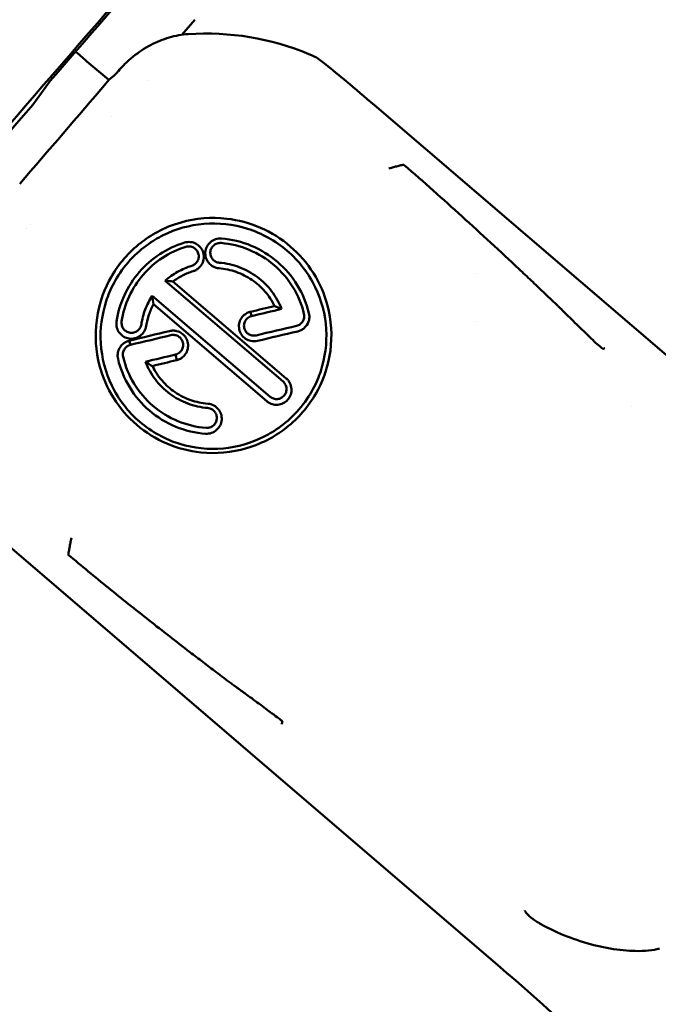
# Model space of a CAD drawing. Header units: millimetres. Extents: x 0 to 4878, y -120 to 1682.
# Tile 24 of 256: x 583 to 594, y 568 to 586. Entities that reach past the tile are written whole.
import ezdxf

# ---------------------------------------------------------------- set-up
doc = ezdxf.new("R2010")
doc.units = ezdxf.units.MM
doc.header["$LTSCALE"] = 2
doc.layers.add('Bemaßung (ISO)', color=7, linetype='Continuous', lineweight=25)
doc.layers.add('Sichtbar (ISO)', color=7, linetype='Continuous', lineweight=50)
doc.styles.add('Notiztext (DIN)', font='isocpeur.ttf')
doc.dimstyles.new('Standard (DIN)', dxfattribs={"dimscale": 2, "dimtxt": 3.5, "dimasz": 2.5, "dimexe": 2, "dimexo": 0.5, "dimgap": 0.5, "dimtad": 1, "dimrnd": 1e-08, "dimtxsty": 'Notiztext (DIN)', "dimcen": 0.09, "dimdle": 10, "dimclrd": 256, "dimclre": 256, "dimclrt": 256, "dimadec": 0, "dimazin": 0, "dimtfac": 1, "dimtmove": 0, "dimatfit": 3, "dimfxl": 1, "dimtolj": 1, "dimtzin": 0, "dimlwd": -1, "dimlwe": -1, "dimarcsym": 0})

# ---------------------------------------------------------------- blocks, each defined once
blk = doc.blocks.new('*D22')
at = {"layer": 'Bemaßung (ISO)', "transparency": 16777216}
for p, q in [((748.258, 659.821), (213.478, 659.821)), ((217.478, 654.821), (217.478, 540.286)), ((619.593, 535.286), (213.478, 535.286))]:
    blk.add_line(p, q, dxfattribs=at)
for points in [[(216.645, 654.821), (218.311, 654.821), (217.478, 659.821)], [(216.645, 540.286), (218.311, 540.286), (217.478, 535.286)]]:
    blk.add_solid(points, dxfattribs=at)
at = {"layer": 'Defpoints', "color": 0, "transparency": 16777216}
for p in [(749.258, 659.821), (217.478, 535.286), (620.593, 535.286)]:
    blk.add_point(p, dxfattribs=at)
at = {"layer": 'Bemaßung (ISO)', "transparency": 16777216, "insert": (208.078, 585.109), "char_height": 7, "attachment_point": 1, "rotation": 90, "style": 'Notiztext (DIN)'}
blk.add_mtext('\\A1;124,53', dxfattribs=at)
blk = doc.blocks.new('*D34')
at = {"layer": 'Bemaßung (ISO)', "transparency": 16777216}
for p, q in [((748.258, 659.821), (227.478, 659.821)), ((231.478, 577.62), (231.478, 654.821)), ((289.058, 572.62), (227.478, 572.62))]:
    blk.add_line(p, q, dxfattribs=at)
for points in [[(230.645, 654.821), (232.311, 654.821), (231.478, 659.821)], [(230.645, 577.62), (232.311, 577.62), (231.478, 572.62)]]:
    blk.add_solid(points, dxfattribs=at)
at = {"layer": 'Defpoints', "color": 0, "transparency": 16777216}
for p in [(231.478, 659.821), (749.258, 659.821), (290.058, 572.62)]:
    blk.add_point(p, dxfattribs=at)
at = {"layer": 'Bemaßung (ISO)', "transparency": 16777216, "insert": (222.078, 608.326), "char_height": 7, "attachment_point": 1, "rotation": 90, "style": 'Notiztext (DIN)'}
blk.add_mtext('\\A1;87,2', dxfattribs=at)

msp = doc.modelspace()

# ---------------------------------------------------------------- linework, layer by layer
at = {"layer": 'Sichtbar (ISO)'}
for p, q in [((585.9639, 585.9109), (585.7293, 585.6379)), ((583.9381, 585.2225), (583.8365, 585.3096)), ((584.4116, 584.8214), (584.016, 585.1562)), ((584.5084, 584.8996), (584.41, 584.8241)), ((583.3489, 584.803), (583.0357, 584.3732)), ((585.1214, 584.8192), (585.1214, 584.8192)), ((589.2105, 584.3659), (598.0136, 576.8204)), ((584.4659, 584.1623), (584.4659, 584.1623)), ((582.9189, 582.1317), (582.9189, 582.1317)), ((582.987, 582.2091), (582.9871, 582.2091)), ((591.0578, 581.3223), (591.0578, 581.3224)), ((587.5592, 579.3666), (585.4284, 581.1909)), ((585.5697, 581.1769), (587.6178, 579.4234)), ((585.194, 580.9181), (587.3248, 579.0938)), ((587.2645, 579.0116), (585.2161, 580.7654)), ((586.9696, 580.629), (586.9787, 580.5974)), ((586.9787, 580.5974), (586.9917, 580.5522)), ((591.0578, 580.4505), (591.0578, 580.4505)), ((584.781, 580.1058), (584.8025, 580.0309)), ((593.8578, 578.9205), (593.8578, 578.9205)), ((581.6213, 577.2334), (591.2727, 568.9607)), ((594.1084, 569.0739), (594.1083, 569.0737))]:
    msp.add_line(p, q, dxfattribs=at)
for centre, major_axis, ratio, start_param, end_param in [((582.236, 582.8906), (-9.2413, -10.7814), 0.031426, 3.7471133, 7.1833527), ((582.236, 582.8906), (-8.3952, -9.7944), 0.031426, 4.1251166, 4.5428765), ((586.1654, 580.8067), (4.8539, -0.2463), 0.9986807, 1.2281458, 1.6873862), ((583.6375, 585.0787), (-0.2423, -0.185), 0.9927645, 3.3506765, 3.4699305), ((587.9146, 584.9976), (-0.7181, 0.4248), 0.388807, 4.3383217, 4.6319153), ((583.9347, 585.2375), (0.2981, -0.2559), 0.0231766, 4.743923, 5.0068035), ((583.873, 585.1466), (0.0651, 0.0759), 0.031426, 6.2599952, 6.2831853), ((584.6385, 585.0511), (0.1304, 0.1516), 0.0121756, 3.199703, 4.2429969), ((582.3131, 582.6285), (8.8865, 10.3304), 0.0121775, 4.7530162, 4.930747), ((584.3464, 584.7456), (0.0652, 0.0758), 0.0127747, 4.9230445, 6.28329), ((582.236, 582.8906), (-7.4841, -8.7314), 0.031426, 4.5687557, 6.979219), ((583.6862, 579.0964), (-3.3816, -1.1843), 0.515758, 3.9535826, 4.0019876), ((587.2743, 583.3663), (-1.2286, -3.9206), 0.4394875, 5.5162379, 5.566361), ((586.1342, 579.4518), (-21.9239, -5.2391), 0.042229, 4.6441929, 4.6641847), ((586.2595, 579.2153), (-22.3568, -5.3188), 0.0492692, 4.6436272, 4.6679161), ((588.2451, 577.5309), (2.3551, -3.1604), 0.5016084, 2.4163928, 2.4627978), ((586.1357, 579.4339), (-21.9431, -5.2439), 0.0429785, 4.7306561, 4.7638905), ((586.597, 578.9242), (-22.3767, -5.3236), 0.0493074, 4.646673, 4.6793013), ((586.7112, 578.7218), (-21.9837, -5.255), 0.0555028, 4.6484607, 4.6816351), ((586.2571, 579.2156), (-22.3424, -5.3154), 0.0492651, 4.7331112, 4.7658129), ((586.5942, 578.9264), (-22.34, -5.3149), 0.0492688, 4.7444901, 4.7688158), ((584.2232, 585.213), (2.2576, -5.7838), 0.3976725, 5.7739047, 5.8142629), ((586.7116, 578.7105), (-21.9156, -5.2388), 0.0561671, 4.7480595, 4.7680969), ((552.1992, 523.4929), (59.9229, -3.0409), 0.9986807, 0.7963997, 0.9122322)]:
    msp.add_ellipse(centre, major_axis=major_axis, ratio=ratio, start_param=start_param, end_param=end_param, dxfattribs=at)
for points, knots in [([(584.5828, 584.982), (584.6131, 585.0173), (584.6446, 585.0517), (584.7101, 585.1184), (584.7442, 585.1509), (584.8029, 585.2032), (584.8269, 585.2236), (584.9495, 585.3229), (585.055, 585.3933), (585.274, 585.5091), (585.3863, 585.5552), (585.5592, 585.6054), (585.6166, 585.6188), (585.731, 585.6391), (585.7879, 585.6461), (585.8451, 585.6499)], [0.000001, 0.000001, 0.000001, 0.000001, 0.01397242, 0.01397242, 0.02806086, 0.02806086, 0.03750759, 0.03750759, 0.07535171, 0.07535171, 0.11161486, 0.11161486, 0.12925956, 0.12925956, 0.1464534, 0.1464534, 0.1464534, 0.1464534]), ([(588.137, 585.2418), (588.121, 585.2493), (588.1034, 585.2572), (588.0671, 585.2731), (588.0473, 585.2815), (588.0279, 585.2896)], [0.000001, 0.000001, 0.000001, 0.000001, 0.005728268, 0.005728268, 0.01201506, 0.01201506, 0.01201506, 0.01201506]), ([(588.3308, 585.1023), (588.4498, 585.005), (588.5747, 584.9019), (588.8667, 584.6584), (589.0393, 584.5126), (589.2103, 584.366)], [0, 0, 0, 0, 0.05361324, 0.05361324, 0.12122743, 0.12122743, 0.12122743, 0.12122743]), ([(589.7405, 583.2921), (589.7174, 583.2861), (589.6679, 583.2735), (589.5944, 583.254), (589.5281, 583.2374), (589.4893, 583.2262), (589.4742, 583.2223)], [0, 0, 0, 0, 0.2597835, 0.5536964, 0.8305835, 1, 1, 1, 1]), ([(591.8263, 581.4002), (591.4867, 581.7199), (591.1419, 582.0385), (590.4501, 582.6661), (590.1024, 582.9758), (589.7473, 583.2861), (589.7439, 583.2891), (589.7405, 583.2921)], [-0.28190871, -0.28190871, -0.28190871, -0.28190871, -0.14031167, -0.14031167, 0, 0, 0.00136974, 0.00136974, 0.00136974, 0.00136974]), ([(587.6903, 581.8112), (587.529, 581.9493), (587.348, 582.0628), (586.9576, 582.233), (586.7513, 582.2884), (586.2642, 582.3445), (585.9841, 582.3219), (585.3959, 582.1555), (585.1563, 582.0074), (584.8801, 581.7922), (584.7808, 581.6974), (584.5998, 581.4877), (584.5204, 581.3755), (584.3476, 581.0709), (584.2354, 580.8111), (584.1554, 580.2038), (584.1732, 579.9232), (584.2992, 579.447), (584.385, 579.2489), (584.6131, 578.8851), (584.7537, 578.7221), (584.9161, 578.583)], [0.000001, 0.000001, 0.000001, 0.000001, 0.06376976, 0.06376976, 0.12733417, 0.12733417, 0.21100262, 0.21100262, 0.31074967, 0.31074967, 0.37605938, 0.37605938, 0.44130067, 0.44130067, 0.54093768, 0.54093768, 0.62428917, 0.62428917, 0.68836191, 0.68836191, 0.75244935, 0.75244935, 0.75244935, 0.75244935]), ([(587.6328, 581.7327), (587.5283, 581.8222), (587.4147, 581.9012), (587.1738, 582.0348), (587.0469, 582.0894), (586.6614, 582.2109), (586.3937, 582.2408), (585.8727, 582.197), (585.6213, 582.1272), (585.2028, 581.9183), (584.9728, 581.7692), (584.5445, 581.2733), (584.4299, 581.0235), (584.2833, 580.5782), (584.2501, 580.3187), (584.2816, 579.7953), (584.3496, 579.5344), (584.5266, 579.1687), (584.6002, 579.0496), (584.7704, 578.8288), (584.8667, 578.7274), (584.9724, 578.637)], [0.000001, 0.000001, 0.000001, 0.000001, 0.04133404, 0.04133404, 0.08255173, 0.08255173, 0.16231871, 0.16231871, 0.23924139, 0.23924139, 0.30208194, 0.30208194, 0.36489253, 0.36489253, 0.441763, 0.441763, 0.52141121, 0.52141121, 0.56315206, 0.56315206, 0.60493725, 0.60493725, 0.60493725, 0.60493725]), ([(584.5503, 580.4555), (584.5756, 580.62), (584.6236, 580.779), (584.7627, 581.0804), (584.8519, 581.2192), (585.068, 581.4701), (585.1919, 581.5786), (585.4685, 581.7603), (585.6181, 581.8309), (585.7765, 581.88)], [0.000001, 0.000001, 0.000001, 0.000001, 0.04993795, 0.04993795, 0.0995179, 0.0995179, 0.14910901, 0.14910901, 0.1991082, 0.1991082, 0.1991082, 0.1991082]), ([(585.7765, 581.88), (585.7944, 581.8855), (585.8129, 581.8891), (585.8503, 581.8925), (585.8693, 581.8923), (585.923, 581.8859), (585.9569, 581.875), (586.0182, 581.8411), (586.0453, 581.8184), (586.0892, 581.7642), (586.1057, 581.733), (586.1258, 581.6666), (586.1294, 581.6316), (586.1231, 581.5626), (586.1133, 581.5288), (586.0811, 581.4666), (586.0588, 581.4386), (586.0178, 581.4037), (586.0025, 581.3933), (585.9703, 581.3757), (585.9533, 581.3685), (585.9358, 581.3631)], [0.000001, 0.000001, 0.000001, 0.000001, 0.005631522, 0.005631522, 0.01128646, 0.01128646, 0.021815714, 0.021815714, 0.032297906, 0.032297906, 0.042730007, 0.042730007, 0.053091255, 0.053091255, 0.06352181, 0.06352181, 0.074079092, 0.074079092, 0.079584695, 0.079584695, 0.085056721, 0.085056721, 0.085056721, 0.085056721]), ([(586.4042, 581.4149), (586.3857, 581.4163), (586.3673, 581.4197), (586.3315, 581.4301), (586.3141, 581.4372), (586.2665, 581.4625), (586.2389, 581.485), (586.194, 581.5388), (586.1771, 581.5698), (586.1561, 581.6363), (586.152, 581.6714), (586.1577, 581.7408), (586.1673, 581.775), (586.1987, 581.8372), (586.2204, 581.8651), (586.2736, 581.9113), (586.3049, 581.9292), (586.3559, 581.9463), (586.3737, 581.9504), (586.4098, 581.9548), (586.428, 581.9553), (586.4461, 581.9539)], [0.000001, 0.000001, 0.000001, 0.000001, 0.005581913, 0.005581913, 0.011180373, 0.011180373, 0.021718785, 0.021718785, 0.032235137, 0.032235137, 0.042699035, 0.042699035, 0.053144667, 0.053144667, 0.063626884, 0.063626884, 0.074221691, 0.074221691, 0.079639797, 0.079639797, 0.085035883, 0.085035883, 0.085035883, 0.085035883]), ([(586.4102, 581.5163), (586.398, 581.5173), (586.3859, 581.5196), (586.3624, 581.5265), (586.351, 581.5311), (586.3195, 581.5479), (586.3011, 581.5628), (586.2713, 581.5986), (586.2601, 581.6192), (586.2461, 581.6632), (586.2434, 581.6864), (586.2471, 581.7323), (586.2534, 581.7549), (586.274, 581.796), (586.2884, 581.8145), (586.3234, 581.845), (586.344, 581.8569), (586.378, 581.8684), (586.3901, 581.8711), (586.4146, 581.8741), (586.4269, 581.8743), (586.4392, 581.8733)], [0.000001, 0.000001, 0.000001, 0.000001, 0.003666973, 0.003666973, 0.007345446, 0.007345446, 0.014349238, 0.014349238, 0.021330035, 0.021330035, 0.028268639, 0.028268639, 0.035188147, 0.035188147, 0.042148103, 0.042148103, 0.049180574, 0.049180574, 0.052885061, 0.052885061, 0.056567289, 0.056567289, 0.056567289, 0.056567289]), ([(586.4392, 581.8733), (586.6147, 581.8587), (586.7872, 581.8166), (587.1126, 581.6807), (587.2638, 581.5876), (587.5314, 581.3585), (587.6464, 581.2236), (587.8298, 580.9239), (587.8973, 580.7605), (587.938, 580.5901)], [0.000001, 0.000001, 0.000001, 0.000001, 0.05288242, 0.05288242, 0.10577088, 0.10577088, 0.15867071, 0.15867071, 0.21158495, 0.21158495, 0.21158495, 0.21158495]), ([(586.4461, 581.9539), (586.6314, 581.9389), (586.8135, 581.8948), (587.1572, 581.7519), (587.317, 581.6538), (587.5994, 581.4121), (587.7206, 581.27), (587.9137, 580.9542), (587.9847, 580.7822), (588.0275, 580.6028)], [0.000001, 0.000001, 0.000001, 0.000001, 0.05581372, 0.05581372, 0.11166759, 0.11166759, 0.16742649, 0.16742649, 0.22315572, 0.22315572, 0.22315572, 0.22315572]), ([(584.6426, 580.4546), (584.6663, 580.6108), (584.7115, 580.7618), (584.8433, 581.0479), (584.9279, 581.1797), (585.1326, 581.4171), (585.2498, 581.5195), (585.5111, 581.6909), (585.6524, 581.7575), (585.8021, 581.8039)], [0.000001, 0.000001, 0.000001, 0.000001, 0.04738919, 0.04738919, 0.09445994, 0.09445994, 0.14131132, 0.14131132, 0.18852705, 0.18852705, 0.18852705, 0.18852705]), ([(584.9161, 578.583), (585.0786, 578.444), (585.261, 578.3304), (585.6538, 578.1619), (585.8612, 578.1081), (586.3494, 578.0568), (586.6295, 578.0824), (587.2162, 578.2544), (587.4545, 578.4037), (587.7289, 578.619), (587.8279, 578.7139), (588.0081, 578.9231), (588.0872, 579.0347), (588.2595, 579.3376), (588.3712, 579.5951), (588.4516, 580.1972), (588.4339, 580.4759), (588.3082, 580.9491), (588.2224, 581.1462), (587.994, 581.509), (587.8532, 581.6718), (587.6903, 581.8112)], [0.000001, 0.000001, 0.000001, 0.000001, 0.06421662, 0.06421662, 0.12813597, 0.12813597, 0.21188504, 0.21188504, 0.3114929, 0.3114929, 0.37695719, 0.37695719, 0.44236227, 0.44236227, 0.54240704, 0.54240704, 0.62643433, 0.62643433, 0.69108559, 0.69108559, 0.75573061, 0.75573061, 0.75573061, 0.75573061]), ([(584.9724, 578.637), (585.0774, 578.5471), (585.1915, 578.4682), (585.4331, 578.3353), (585.5603, 578.2814), (585.9468, 578.1622), (586.2153, 578.1347), (586.7362, 578.1834), (586.9869, 578.2553), (587.4043, 578.4667), (587.6334, 578.6166), (588.0603, 579.111), (588.1746, 579.3587), (588.3213, 579.8008), (588.3546, 580.058), (588.3239, 580.5775), (588.256, 580.8372), (588.079, 581.2015), (588.0053, 581.3202), (587.8351, 581.5406), (587.7387, 581.642), (587.6328, 581.7327)], [0.000001, 0.000001, 0.000001, 0.000001, 0.04149101, 0.04149101, 0.08281075, 0.08281075, 0.16287392, 0.16287392, 0.23963013, 0.23963013, 0.30233343, 0.30233343, 0.36495832, 0.36495832, 0.44157223, 0.44157223, 0.52135294, 0.52135294, 0.56311221, 0.56311221, 0.60491909, 0.60491909, 0.60491909, 0.60491909]), ([(585.8021, 581.8039), (585.814, 581.8076), (585.8264, 581.8101), (585.8514, 581.8124), (585.864, 581.8122), (585.8999, 581.808), (585.9224, 581.8008), (585.9632, 581.7783), (585.9812, 581.7632), (586.0104, 581.7272), (586.0214, 581.7065), (586.0348, 581.6623), (586.0372, 581.639), (586.033, 581.5932), (586.0264, 581.5708), (586.0051, 581.5296), (585.9903, 581.511), (585.9632, 581.4881), (585.9532, 581.4813), (585.9321, 581.4698), (585.921, 581.465), (585.9096, 581.4615)], [0.000001, 0.000001, 0.000001, 0.000001, 0.003763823, 0.003763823, 0.007537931, 0.007537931, 0.014546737, 0.014546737, 0.021518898, 0.021518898, 0.028437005, 0.028437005, 0.035322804, 0.035322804, 0.042210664, 0.042210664, 0.049164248, 0.049164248, 0.052746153, 0.052746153, 0.05630736, 0.05630736, 0.05630736, 0.05630736]), ([(587.5342, 580.6797), (587.4895, 580.7944), (587.4287, 580.9025), (587.2789, 581.0987), (587.1904, 581.1859), (586.9924, 581.3329), (586.8838, 581.3922), (586.6535, 581.479), (586.5327, 581.5062), (586.4102, 581.5163)], [0, 0, 0, 0, 0.03711416, 0.03711416, 0.07422219, 0.07422219, 0.11113309, 0.11113309, 0.14804075, 0.14804075, 0.14804075, 0.14804075]), ([(585.9096, 581.4615), (585.8211, 581.434), (585.7355, 581.397), (585.5739, 581.3062), (585.4979, 581.2523), (585.4284, 581.1909)], [0.00000151, 0.00000151, 0.00000151, 0.00000151, 0.027843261, 0.027843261, 0.055687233, 0.055687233, 0.055687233, 0.055687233]), ([(585.9358, 581.3631), (585.8702, 581.3426), (585.8064, 581.3166), (585.6838, 581.2542), (585.6251, 581.2179), (585.5697, 581.1769)], [0.000001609, 0.000001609, 0.000001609, 0.000001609, 0.020627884, 0.020627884, 0.04131602, 0.04131602, 0.04131602, 0.04131602]), ([(587.4074, 580.7325), (587.3609, 580.8273), (587.3022, 580.9157), (587.1633, 581.0754), (587.0839, 581.146), (586.9086, 581.2652), (586.8136, 581.3133), (586.6138, 581.3839), (586.5097, 581.4062), (586.4042, 581.4149)], [0.00000098, 0.00000098, 0.00000098, 0.00000098, 0.03180899, 0.03180899, 0.06362524, 0.06362524, 0.09541964, 0.09541964, 0.12719288, 0.12719288, 0.12719288, 0.12719288]), ([(591.8263, 581.4002), (591.8995, 581.3314), (591.9723, 581.2627), (592.1171, 581.1258), (592.1888, 581.0579), (592.2605, 580.9899)], [0.00000487, 0.00000487, 0.00000487, 0.00000487, 0.030415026, 0.030415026, 0.060403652, 0.060403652, 0.060403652, 0.060403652]), ([(592.5108, 580.7521), (592.4692, 580.7917), (592.4274, 580.8315), (592.3441, 580.9106), (592.3022, 580.9503), (592.2605, 580.9899)], [-0.034876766, -0.034876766, -0.034876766, -0.034876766, -0.017438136, -0.017438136, -0.000001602, -0.000001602, -0.000001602, -0.000001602]), ([(585.194, 580.9181), (585.1438, 580.8403), (585.1019, 580.7574), (585.0361, 580.5835), (585.0125, 580.4933), (584.9985, 580.4013)], [0, 0, 0, 0, 0.027799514, 0.027799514, 0.055676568, 0.055676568, 0.055676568, 0.055676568]), ([(585.2161, 580.7654), (585.1836, 580.7043), (585.1564, 580.6405), (585.1035, 580.4805), (585.0914, 580.4053), (585.0866, 580.3742)], [0.00000096, 0.00000096, 0.00000096, 0.00000096, 0.020771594, 0.020771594, 0.050618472, 0.050618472, 0.050618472, 0.050618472]), ([(587.0957, 580.103), (587.0765, 580.0984), (587.0568, 580.096), (587.0172, 580.0954), (586.9974, 580.0972), (586.9433, 580.1084), (586.9104, 580.1222), (586.8521, 580.1615), (586.8271, 580.1865), (586.7896, 580.2426), (586.7749, 580.2749), (586.7609, 580.344), (586.7597, 580.3795), (586.7726, 580.4474), (586.7847, 580.481), (586.825, 580.5429), (586.85, 580.5686), (586.9263, 580.621), (586.9669, 580.6271), (586.9696, 580.629)], [0.000000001, 0.000000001, 0.000000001, 0.000000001, 0.005924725, 0.005924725, 0.011870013, 0.011870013, 0.02242782, 0.02242782, 0.032936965, 0.032936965, 0.042557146, 0.042557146, 0.050874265, 0.050874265, 0.057947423, 0.057947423, 0.064470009, 0.064470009, 0.074919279, 0.074919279, 0.074919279, 0.074919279]), ([(592.5108, 580.7521), (592.5128, 580.7502), (592.5149, 580.7482), (592.5171, 580.7461), (592.5193, 580.7439), (592.5216, 580.7417), (592.524, 580.7393), (592.5264, 580.737), (592.5289, 580.7345), (592.5315, 580.732), (592.5341, 580.7294), (592.5367, 580.7268), (592.5395, 580.724), (592.5423, 580.7212), (592.5452, 580.7184), (592.5482, 580.7154), (592.5512, 580.7124), (592.5543, 580.7093), (592.5576, 580.7061), (592.5608, 580.7029), (592.5642, 580.6995), (592.5677, 580.696), (592.5712, 580.6926), (592.5748, 580.689), (592.5785, 580.6852), (592.5823, 580.6815), (592.5862, 580.6776), (592.5902, 580.6736), (592.5943, 580.6696), (592.5985, 580.6654), (592.6028, 580.6611), (592.6072, 580.6568), (592.6117, 580.6523), (592.6164, 580.6476), (592.6211, 580.643), (592.6259, 580.6382), (592.631, 580.6332)], [0.00008862, 0.00008862, 0.00008862, 0.00008862, 0.08333333, 0.08333333, 0.08333333, 0.16666667, 0.16666667, 0.16666667, 0.25, 0.25, 0.25, 0.33333333, 0.33333333, 0.33333333, 0.41666667, 0.41666667, 0.41666667, 0.5, 0.5, 0.5, 0.58333333, 0.58333333, 0.58333333, 0.66666667, 0.66666667, 0.66666667, 0.75, 0.75, 0.75, 0.83333333, 0.83333333, 0.83333333, 0.91666667, 0.91666667, 0.91666667, 1, 1, 1, 1]), ([(585.0866, 580.3742), (585.0839, 580.3562), (585.0793, 580.3385), (585.0668, 580.3044), (585.0588, 580.2879), (585.0306, 580.242), (585.0061, 580.2156), (584.949, 580.174), (584.9168, 580.159), (584.8489, 580.1421), (584.8136, 580.1402), (584.7447, 580.15), (584.7113, 580.1615), (584.6512, 580.1964), (584.6247, 580.2196), (584.582, 580.2748), (584.5661, 580.3066), (584.5515, 580.3593), (584.5484, 580.3785), (584.5463, 580.4171), (584.5473, 580.4364), (584.5503, 580.4555)], [0.000001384, 0.000001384, 0.000001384, 0.000001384, 0.005450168, 0.005450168, 0.010924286, 0.010924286, 0.02155244, 0.02155244, 0.032110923, 0.032110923, 0.04253844, 0.04253844, 0.05294912, 0.05294912, 0.063358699, 0.063358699, 0.073874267, 0.073874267, 0.079685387, 0.079685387, 0.085462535, 0.085462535, 0.085462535, 0.085462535]), ([(584.9985, 580.4013), (584.9967, 580.3895), (584.9937, 580.3778), (584.9854, 580.3552), (584.9802, 580.3443), (584.9615, 580.314), (584.9454, 580.2965), (584.9076, 580.2689), (584.8862, 580.2589), (584.8412, 580.2477), (584.8177, 580.2464), (584.7719, 580.253), (584.7497, 580.2607), (584.7098, 580.2838), (584.6922, 580.2993), (584.6638, 580.336), (584.6532, 580.3572), (584.6436, 580.392), (584.6416, 580.4045), (584.6401, 580.4296), (584.6407, 580.4422), (584.6426, 580.4546)], [0.000001, 0.000001, 0.000001, 0.000001, 0.003602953, 0.003602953, 0.007220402, 0.007220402, 0.014259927, 0.014259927, 0.021267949, 0.021267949, 0.028223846, 0.028223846, 0.035155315, 0.035155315, 0.04210993, 0.04210993, 0.049141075, 0.049141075, 0.052939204, 0.052939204, 0.056720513, 0.056720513, 0.056720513, 0.056720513]), ([(586.9917, 580.5522), (586.9915, 580.5522), (586.9913, 580.5522), (586.9911, 580.5522), (586.991, 580.5522), (586.9908, 580.552), (586.9907, 580.5519), (586.9901, 580.5518), (586.9897, 580.5517), (586.9884, 580.5514), (586.9879, 580.5513), (586.9851, 580.5505), (586.9837, 580.5501), (586.9794, 580.5488), (586.9757, 580.5477), (586.9646, 580.5436), (586.958, 580.5408), (586.9387, 580.531), (586.9267, 580.523), (586.8979, 580.4983), (586.8833, 580.4797), (586.8638, 580.4412), (586.856, 580.4187), (586.8523, 580.3718), (586.8539, 580.3479), (586.8691, 580.3007), (586.8805, 580.2801), (586.9093, 580.246), (586.9272, 580.2306), (586.9689, 580.2088), (586.9897, 580.2023), (587.0324, 580.197), (587.0541, 580.1981), (587.0749, 580.203)], [-0.099328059, -0.099328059, -0.099328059, -0.099328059, -0.097692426, -0.097692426, -0.096055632, -0.096055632, -0.092929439, -0.092929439, -0.089129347, -0.089129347, -0.085475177, -0.085475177, -0.081862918, -0.081862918, -0.078819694, -0.078819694, -0.074322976, -0.074322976, -0.065331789, -0.065331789, -0.050633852, -0.050633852, -0.038281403, -0.038281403, -0.028843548, -0.028843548, -0.020533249, -0.020533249, -0.01291622, -0.01291622, -0.006424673, -0.006424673, -0.000001, -0.000001, -0.000001, -0.000001]), ([(587.938, 580.5901), (587.9408, 580.5784), (587.9424, 580.5664), (587.9432, 580.5424), (587.9424, 580.5304), (587.9364, 580.4959), (587.9281, 580.474), (587.9038, 580.435), (587.8878, 580.4179), (587.8499, 580.3903), (587.8278, 580.3802), (587.8045, 580.3747)], [0, 0, 0, 0, 0.00363089, 0.00363089, 0.007265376, 0.007265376, 0.014190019, 0.014190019, 0.021107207, 0.021107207, 0.028282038, 0.028282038, 0.028282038, 0.028282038]), ([(588.0275, 580.6028), (588.0376, 580.5618), (588.0359, 580.5276), (588.029, 580.4701), (588.0178, 580.4392), (587.9861, 580.3783), (587.9618, 580.3514), (587.9225, 580.3183), (587.9044, 580.3065), (587.8659, 580.2873), (587.8456, 580.28), (587.8246, 580.2752)], [0, 0, 0, 0, 0.01275936, 0.01275936, 0.03453738, 0.03453738, 0.06639981, 0.06639981, 0.08941341, 0.08941341, 0.11237679, 0.11237679, 0.11237679, 0.11237679]), ([(585.5095, 580.2811), (585.5303, 580.2861), (585.5517, 580.2886), (585.5945, 580.2885), (585.6159, 580.286), (585.6712, 580.2726), (585.7036, 580.2575), (585.7587, 580.2175), (585.7835, 580.192), (585.82, 580.1327), (585.8337, 580.0997), (585.8447, 580.0314), (585.8452, 579.9954), (585.8283, 579.9225), (585.8137, 579.89), (585.771, 579.8297), (585.7455, 579.8079), (585.7175, 579.7886), (585.7106, 579.7843), (585.6906, 579.7731), (585.6805, 579.7691), (585.6679, 579.7641), (585.6652, 579.763), (585.6597, 579.7607), (585.6579, 579.76), (585.6549, 579.7589), (585.6537, 579.7585), (585.6518, 579.7579), (585.6509, 579.7577), (585.6493, 579.7574), (585.6486, 579.7573), (585.646, 579.757), (585.6442, 579.7569), (585.642, 579.7566), (585.6416, 579.7565), (585.6409, 579.7563), (585.6407, 579.7562), (585.6401, 579.7561), (585.6398, 579.756), (585.6392, 579.7557), (585.6389, 579.7556), (585.6376, 579.755), (585.6368, 579.7545), (585.636, 579.7538)], [0.000001, 0.000001, 0.000001, 0.000001, 0.006412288, 0.006412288, 0.012854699, 0.012854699, 0.023454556, 0.023454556, 0.033283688, 0.033283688, 0.041642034, 0.041642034, 0.048272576, 0.048272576, 0.054158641, 0.054158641, 0.06059136, 0.06059136, 0.062611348, 0.062611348, 0.066292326, 0.066292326, 0.067230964, 0.067230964, 0.068281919, 0.068281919, 0.068904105, 0.068904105, 0.069345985, 0.069345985, 0.069746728, 0.069746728, 0.070640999, 0.070640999, 0.070841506, 0.070841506, 0.070987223, 0.070987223, 0.071147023, 0.071147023, 0.071310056, 0.071310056, 0.071813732, 0.071813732, 0.071813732, 0.071813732]), ([(584.5772, 579.7755), (584.5684, 579.8118), (584.5688, 579.8426), (584.574, 579.9006), (584.584, 579.9294), (584.607, 579.982), (584.6277, 580.0116), (584.6711, 580.0535), (584.691, 580.0681), (584.7437, 580.0967), (584.7732, 580.1049), (584.781, 580.1058)], [0, 0, 0, 0, 0.01119807, 0.01119807, 0.03084627, 0.03084627, 0.06369972, 0.06369972, 0.08615982, 0.08615982, 0.11842017, 0.11842017, 0.11842017, 0.11842017]), ([(585.6155, 579.8559), (585.6157, 579.8563), (585.6161, 579.8567), (585.6167, 579.8573), (585.617, 579.8575), (585.6175, 579.8577), (585.6177, 579.8578), (585.618, 579.858), (585.6182, 579.858), (585.6186, 579.8581), (585.6189, 579.8582), (585.6197, 579.8583), (585.6204, 579.8583), (585.6211, 579.8582), (585.6213, 579.8582), (585.6224, 579.8582), (585.6233, 579.8581), (585.6249, 579.8582), (585.6255, 579.8583), (585.6268, 579.8585), (585.6274, 579.8587), (585.6301, 579.8597), (585.6315, 579.8605), (585.6415, 579.8646), (585.6464, 579.8661), (585.6657, 579.8752), (585.6773, 579.8833), (585.694, 579.8968), (585.7006, 579.903), (585.7146, 579.9183), (585.7218, 579.9278), (585.74, 579.9581), (585.7482, 579.9803), (585.7553, 580.0264), (585.7544, 580.0499), (585.7438, 580.095), (585.7341, 580.1163), (585.7074, 580.1541), (585.6903, 580.1703), (585.651, 580.1953), (585.6289, 580.2039), (585.5936, 580.2102), (585.5812, 580.2111), (585.5565, 580.2104), (585.5443, 580.2088), (585.5323, 580.2059)], [-0.05912333, -0.05912333, -0.05912333, -0.05912333, -0.058737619, -0.058737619, -0.058486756, -0.058486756, -0.058321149, -0.058321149, -0.058179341, -0.058179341, -0.057998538, -0.057998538, -0.057533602, -0.057533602, -0.057458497, -0.057458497, -0.056720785, -0.056720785, -0.056273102, -0.056273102, -0.055773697, -0.055773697, -0.05425286, -0.05425286, -0.052225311, -0.052225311, -0.048453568, -0.048453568, -0.045767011, -0.045767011, -0.042249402, -0.042249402, -0.035235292, -0.035235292, -0.028314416, -0.028314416, -0.021399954, -0.021399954, -0.014420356, -0.014420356, -0.007403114, -0.007403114, -0.00369589, -0.00369589, -0.000001, -0.000001, -0.000001, -0.000001]), ([(584.6689, 579.8134), (584.6632, 579.8378), (584.6627, 579.8612), (584.6664, 579.8843), (584.6702, 579.9073), (584.6786, 579.9299), (584.691, 579.95), (584.6972, 579.96), (584.7043, 579.9694), (584.7123, 579.9779), (584.7203, 579.9866), (584.7291, 579.9944), (584.7385, 580.0013), (584.743, 580.0046), (584.7481, 580.0079), (584.7535, 580.0111), (584.7586, 580.0141), (584.7639, 580.0168), (584.7692, 580.0193), (584.7719, 580.0206), (584.7746, 580.0217), (584.7773, 580.0228), (584.7802, 580.0239), (584.783, 580.0249), (584.7856, 580.0259), (584.7885, 580.027), (584.7912, 580.028), (584.794, 580.0286), (584.7956, 580.029), (584.7971, 580.0292), (584.7982, 580.0298), (584.7995, 580.0304), (584.8004, 580.0312), (584.8025, 580.0309)], [0, 0, 0, 0, 0.25, 0.25, 0.25, 0.5, 0.5, 0.5, 0.6245489, 0.6245489, 0.6245489, 0.75, 0.75, 0.75, 0.8098444, 0.8098444, 0.8098444, 0.8653514, 0.8653514, 0.8653514, 0.8938682, 0.8938682, 0.8938682, 0.9241618, 0.9241618, 0.9241618, 0.9580075, 0.9580075, 0.9580075, 0.9774214, 0.9774214, 0.9774214, 1, 1, 1, 1]), ([(593.3787, 579.9705), (593.3742, 579.9689), (593.3697, 579.9673), (593.3651, 579.9657), (593.3606, 579.9641), (593.3561, 579.9625), (593.3516, 579.9609), (593.3471, 579.9594), (593.3425, 579.958), (593.3379, 579.9566)], [0, 0, 0, 0, 0.3333333, 0.3333333, 0.3333333, 0.6666667, 0.6666667, 0.6666667, 1, 1, 1, 1]), ([(586.1595, 578.4237), (585.9741, 578.4376), (585.7918, 578.4806), (585.4477, 578.6222), (585.2877, 578.72), (585.0051, 578.9619), (584.884, 579.1044), (584.6909, 579.4217), (584.6199, 579.5948), (584.5772, 579.7755)], [0.000001, 0.000001, 0.000001, 0.000001, 0.0559087, 0.0559087, 0.11184725, 0.11184725, 0.16758566, 0.16758566, 0.22328552, 0.22328552, 0.22328552, 0.22328552]), ([(586.1678, 578.5302), (585.9921, 578.5438), (585.8194, 578.5851), (585.4938, 578.72), (585.3424, 578.8129), (585.0749, 579.0422), (584.9601, 579.1773), (584.777, 579.478), (584.7096, 579.6421), (584.6689, 579.8134)], [0.000001, 0.000001, 0.000001, 0.000001, 0.05297606, 0.05297606, 0.1059341, 0.1059341, 0.15874889, 0.15874889, 0.21155721, 0.21155721, 0.21155721, 0.21155721]), ([(585.0729, 579.7255), (585.0951, 579.6681), (585.1214, 579.6122), (585.1515, 579.5585), (585.1816, 579.5048), (585.2154, 579.4531), (585.2527, 579.4042), (585.29, 579.3552), (585.3307, 579.3088), (585.3745, 579.2655), (585.4182, 579.2222), (585.465, 579.182), (585.5144, 579.1453), (585.5638, 579.1086), (585.6158, 579.0754), (585.6698, 579.0459), (585.7238, 579.0165), (585.7799, 578.9908), (585.8376, 578.9693), (585.8952, 578.9477), (585.9543, 578.9301), (586.0144, 578.9168), (586.0745, 578.9035), (586.1355, 578.8944), (586.1969, 578.8896)], [0, 0, 0, 0, 0.125, 0.125, 0.125, 0.25, 0.25, 0.25, 0.375, 0.375, 0.375, 0.5, 0.5, 0.5, 0.625, 0.625, 0.625, 0.75, 0.75, 0.75, 0.875, 0.875, 0.875, 1, 1, 1, 1]), ([(585.636, 579.7538), (585.6326, 579.7708), (585.6291, 579.7879), (585.6223, 579.8218), (585.6189, 579.8389), (585.6155, 579.8559)], [-0.026757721, -0.026757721, -0.026757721, -0.026757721, -0.013384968, -0.013384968, -0.000004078, -0.000004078, -0.000004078, -0.000004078]), ([(585.1976, 579.6478), (585.2442, 579.5526), (585.3029, 579.464), (585.4418, 579.3039), (585.5213, 579.2333), (585.6965, 579.1144), (585.7913, 579.0666), (585.9909, 578.9967), (586.0948, 578.9748), (586.2001, 578.9665)], [0.00000098, 0.00000098, 0.00000098, 0.00000098, 0.03181494, 0.03181494, 0.06363233, 0.06363233, 0.09539745, 0.09539745, 0.12714923, 0.12714923, 0.12714923, 0.12714923]), ([(587.6178, 579.4234), (587.6317, 579.4115), (587.6443, 579.3982), (587.6668, 579.3693), (587.6765, 579.3537), (587.7001, 579.3056), (587.7093, 579.2711), (587.7139, 579.2012), (587.7095, 579.1661), (587.6871, 579.0991), (587.6693, 579.0678), (587.621, 579.012), (587.5923, 578.9911), (587.5327, 578.9606), (587.4981, 578.9507), (587.4284, 578.945), (587.393, 578.9488), (587.3424, 578.9644), (587.3255, 578.9717), (587.2935, 578.9893), (587.2784, 578.9997), (587.2645, 579.0116)], [0.000001, 0.000001, 0.000001, 0.000001, 0.00548784, 0.00548784, 0.010991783, 0.010991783, 0.02155308, 0.02155308, 0.03206357, 0.03206357, 0.042721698, 0.042721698, 0.054197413, 0.054197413, 0.067061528, 0.067061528, 0.079652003, 0.079652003, 0.08634871, 0.08634871, 0.093021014, 0.093021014, 0.093021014, 0.093021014]), ([(587.5592, 579.3666), (587.5773, 579.3511), (587.5923, 579.332), (587.6135, 579.2898), (587.6197, 579.267), (587.6232, 579.2207), (587.6205, 579.1974), (587.6062, 579.1529), (587.5945, 579.1321), (587.5624, 579.0942), (587.5432, 579.0804), (587.5046, 579.0602), (587.4818, 579.0534), (587.4355, 579.0492), (587.412, 579.0516), (587.378, 579.0618), (587.3664, 579.0666), (587.3445, 579.0786), (587.3342, 579.0857), (587.3248, 579.0938)], [0.000001, 0.000001, 0.000001, 0.000001, 0.007165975, 0.007165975, 0.014168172, 0.014168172, 0.021132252, 0.021132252, 0.028203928, 0.028203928, 0.036039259, 0.036039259, 0.045207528, 0.045207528, 0.054228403, 0.054228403, 0.059174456, 0.059174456, 0.064102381, 0.064102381, 0.064102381, 0.064102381]), ([(586.2001, 578.9665), (586.2188, 578.9651), (586.2374, 578.9618), (586.2734, 578.9515), (586.291, 578.9444), (586.3387, 578.9191), (586.3663, 578.8966), (586.4111, 578.8427), (586.428, 578.8117), (586.449, 578.7451), (586.453, 578.7099), (586.4475, 578.6402), (586.4379, 578.6059), (586.4067, 578.5433), (586.3851, 578.5151), (586.332, 578.4681), (586.3007, 578.4498), (586.2498, 578.4321), (586.2319, 578.4279), (586.1959, 578.4231), (586.1776, 578.4225), (586.1595, 578.4237)], [0.000001, 0.000001, 0.000001, 0.000001, 0.00563083, 0.00563083, 0.011273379, 0.011273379, 0.021826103, 0.021826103, 0.032326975, 0.032326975, 0.042773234, 0.042773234, 0.053201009, 0.053201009, 0.063690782, 0.063690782, 0.074322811, 0.074322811, 0.079756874, 0.079756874, 0.08517259, 0.08517259, 0.08517259, 0.08517259]), ([(586.1969, 578.8896), (586.2094, 578.8886), (586.2218, 578.8863), (586.2458, 578.8792), (586.2575, 578.8744), (586.2892, 578.8572), (586.3074, 578.842), (586.3368, 578.8059), (586.3478, 578.7852), (586.3613, 578.7408), (586.3637, 578.7174), (586.3596, 578.6713), (586.353, 578.6486), (586.3319, 578.6074), (586.3174, 578.5889), (586.2821, 578.5584), (586.2614, 578.5465), (586.2276, 578.5352), (586.2157, 578.5325), (586.1918, 578.5295), (586.1797, 578.5292), (586.1678, 578.5302)], [0.000001, 0.000001, 0.000001, 0.000001, 0.003764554, 0.003764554, 0.007538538, 0.007538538, 0.014546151, 0.014546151, 0.021514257, 0.021514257, 0.028429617, 0.028429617, 0.035318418, 0.035318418, 0.042220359, 0.042220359, 0.049202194, 0.049202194, 0.052791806, 0.052791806, 0.056359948, 0.056359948, 0.056359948, 0.056359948]), ([(583.7339, 576.5421), (583.7308, 576.5248), (583.7207, 576.4803), (583.7078, 576.404), (583.6917, 576.3195), (583.6816, 576.2625), (583.6767, 576.2359)], [0, 0, 0, 0, 0.1693267, 0.4460185, 0.7397287, 1, 1, 1, 1]), ([(583.6767, 576.2359), (583.9176, 576.0341), (584.4019, 575.635), (585.1353, 575.0476), (585.6281, 574.6646), (585.8757, 574.4751)], [0, 0, 0, 0, 0.33333333, 0.66666667, 0.99998972, 0.99998972, 0.99998972, 0.99998972]), ([(585.8757, 574.4751), (585.9548, 574.4146), (586.034, 574.3542), (586.1926, 574.2335), (586.2718, 574.1733), (586.3511, 574.1131)], [-0.06041047, -0.06041047, -0.06041047, -0.06041047, -0.030202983, -0.030202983, -0.000000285, -0.000000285, -0.000000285, -0.000000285]), ([(586.6264, 573.9048), (586.5808, 573.9392), (586.535, 573.9739), (586.4434, 574.0432), (586.3971, 574.0782), (586.3511, 574.1131)], [0.000000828, 0.000000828, 0.000000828, 0.000000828, 0.01734953, 0.01734953, 0.034853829, 0.034853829, 0.034853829, 0.034853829]), ([(586.7639, 573.806), (586.7582, 573.8101), (586.7526, 573.814), (586.7473, 573.8179), (586.7419, 573.8217), (586.7368, 573.8254), (586.7318, 573.829), (586.7268, 573.8325), (586.722, 573.836), (586.7174, 573.8393), (586.7128, 573.8426), (586.7083, 573.8458), (586.704, 573.8489), (586.6997, 573.852), (586.6955, 573.8549), (586.6915, 573.8578), (586.6875, 573.8607), (586.6836, 573.8634), (586.6799, 573.8661), (586.6762, 573.8688), (586.6726, 573.8713), (586.6691, 573.8738), (586.6657, 573.8763), (586.6624, 573.8786), (586.6592, 573.8809), (586.6559, 573.8832), (586.6529, 573.8855), (586.6499, 573.8876), (586.6469, 573.8897), (586.6441, 573.8918), (586.6413, 573.8938), (586.6386, 573.8957), (586.636, 573.8977), (586.6335, 573.8995), (586.631, 573.9013), (586.6287, 573.9031), (586.6264, 573.9048)], [0, 0, 0, 0, 0.08333333, 0.08333333, 0.08333333, 0.16666667, 0.16666667, 0.16666667, 0.25, 0.25, 0.25, 0.33333333, 0.33333333, 0.33333333, 0.41666667, 0.41666667, 0.41666667, 0.5, 0.5, 0.5, 0.58333333, 0.58333333, 0.58333333, 0.66666667, 0.66666667, 0.66666667, 0.75, 0.75, 0.75, 0.83333333, 0.83333333, 0.83333333, 0.91666667, 0.91666667, 0.91666667, 0.99989605, 0.99989605, 0.99989605, 0.99989605]), ([(586.7639, 573.806), (586.8186, 573.7667), (586.873, 573.7273), (587.0139, 573.6245), (587.1068, 573.5561), (587.3687, 573.3623), (587.4509, 573.3003), (587.5141, 573.2504), (587.529, 573.2382), (587.5408, 573.2272), (587.5434, 573.2246), (587.5459, 573.2217), (587.5466, 573.2208), (587.5471, 573.2197), (587.5473, 573.2194), (587.5474, 573.2189), (587.5474, 573.2187), (587.5474, 573.2185)], [-0.012720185, -0.012720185, -0.012720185, -0.012720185, -0.011200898, -0.011200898, -0.008872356, -0.008872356, -0.003607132, -0.003607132, -0.001297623, -0.001297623, -0.000547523, -0.000547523, -0.000241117, -0.000241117, -0.000114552, -0.000114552, -0.000002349, -0.000002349, -0.000002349, -0.000002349]), ([(587.5474, 573.2185), (587.5462, 573.2132), (587.545, 573.2079), (587.5437, 573.2026), (587.5424, 573.1974), (587.541, 573.1922), (587.5396, 573.1869), (587.5382, 573.1817), (587.5368, 573.1764), (587.5354, 573.1711)], [0, 0, 0, 0, 0.3333333, 0.3333333, 0.3333333, 0.6666667, 0.6666667, 0.6666667, 1, 1, 1, 1]), ([(589.4488, 558.3657), (586.8525, 560.4207), (584.2728, 562.536), (579.0647, 566.9176), (576.4182, 569.2065), (573.7723, 571.538)], [0.000001, 0.000001, 0.000001, 0.000001, 1.0066449, 1.0066449, 2.0828075, 2.0828075, 2.0828075, 2.0828075]), ([(593.8627, 557.9209), (591.2475, 559.9075), (588.6472, 561.9552), (583.394, 566.2017), (580.7225, 568.4225), (578.0495, 570.6872)], [0.000001, 0.000001, 0.000001, 0.000001, 1.0066449, 1.0066449, 2.0828075, 2.0828075, 2.0828075, 2.0828075]), ([(592.1557, 569.5947), (592.1511, 569.5975), (592.1465, 569.6003), (592.142, 569.6031), (592.115, 569.62), (592.0894, 569.6373), (592.0656, 569.6553), (592.0646, 569.6561), (592.0636, 569.6568), (592.0626, 569.6576), (592.0382, 569.6762), (592.0156, 569.6957), (591.9956, 569.7161), (591.9921, 569.7197), (591.9886, 569.7233), (591.9852, 569.7269), (591.9646, 569.7491), (591.9471, 569.7723), (591.9322, 569.7954), (591.9308, 569.7976), (591.9294, 569.7998), (591.9281, 569.802)], [0, 0, 0, 0, 0.0462845, 0.0462845, 0.0462845, 0.3218495, 0.3218495, 0.3218495, 0.3333333, 0.3333333, 0.3333333, 0.6167379, 0.6167379, 0.6167379, 0.6666667, 0.6666667, 0.6666667, 0.9713176, 0.9713176, 0.9713176, 1, 1, 1, 1]), ([(592.1557, 569.5947), (592.1573, 569.5937), (592.1605, 569.5915), (592.1654, 569.589), (592.1688, 569.5879), (592.1706, 569.587)], [0, 0, 0, 0, 0.33333333, 0.66666667, 0.99999215, 0.99999215, 0.99999215, 0.99999215]), ([(592.7155, 569.3248), (592.7271, 569.3204), (592.8941, 569.2572), (593.0729, 569.2022), (593.2397, 569.1628)], [0.23463639, 0.23463639, 0.23463639, 0.23463639, 0.25, 0.45490175, 0.45490175, 0.45490175, 0.45490175]), ([(593.2397, 569.1628), (593.2765, 569.1541), (593.4767, 569.11), (593.6748, 569.0844), (593.8212, 569.0753)], [0.45490175, 0.45490175, 0.45490175, 0.45490175, 0.5, 0.70059811, 0.70059811, 0.70059811, 0.70059811]), ([(593.8212, 569.0753), (593.8573, 569.0731), (594.0702, 569.0639), (594.2413, 569.0806), (594.3627, 569.1125)], [0.70059811, 0.70059811, 0.70059811, 0.70059811, 0.75, 1, 1, 1, 1])]:
    msp.add_open_spline(points, degree=3, knots=knots, dxfattribs=at)
for points in [[(584.5825, 584.9817), (584.5826, 584.9818), (584.5827, 584.982), (584.5828, 584.982)], [(593.3379, 579.9566), (593.3077, 579.9871), (593.2344, 580.043), (593.1335, 580.1447), (593.021, 580.2519), (592.9015, 580.3681), (592.7724, 580.4937), (592.6791, 580.5854), (592.631, 580.6332)], [(584.7635, 580.016), (584.7636, 580.0162), (584.7636, 580.0164), (584.7637, 580.0166)], [(592.1706, 569.587), (592.1754, 569.5841), (592.1847, 569.5765), (592.2011, 569.5675), (592.2114, 569.561), (592.2166, 569.5579)], [(592.2166, 569.5579), (592.3741, 569.4699), (592.5384, 569.3927), (592.7155, 569.3248)]]:
    msp.add_open_spline(points, degree=3, dxfattribs=at)

# ---------------------------------------------------------------- dimensions: what is measured, and where the dimension line sits
at = {"layer": 'Bemaßung (ISO)'}
for base, p1, p2, picture, middle in [((217.478, 535.2864), (749.2578, 659.8207), (620.5934, 535.2864), '*D22', (217.478, 597.5336)), ((231.478, 659.8207), (290.0578, 572.6205), (749.2578, 659.8207), '*D34', (231.478, 616.2006))]:
    dim = msp.add_linear_dim(base=base, p1=p1, p2=p2, angle=90, dimstyle='Standard (DIN)', override={"dimgap": 0.5, "dimdec": 2, "dimtol": 0, "dimlim": 0, "dimtp": 0, "dimtm": 0, "dimtdec": 2, "dimtofl": 0, "dimatfit": 1}, dxfattribs=at)
    dim.commit()
    dim.dimension.update_dxf_attribs({"geometry": picture, "text_midpoint": middle, "dimtype": 160})

doc.saveas('drawing.dxf')
